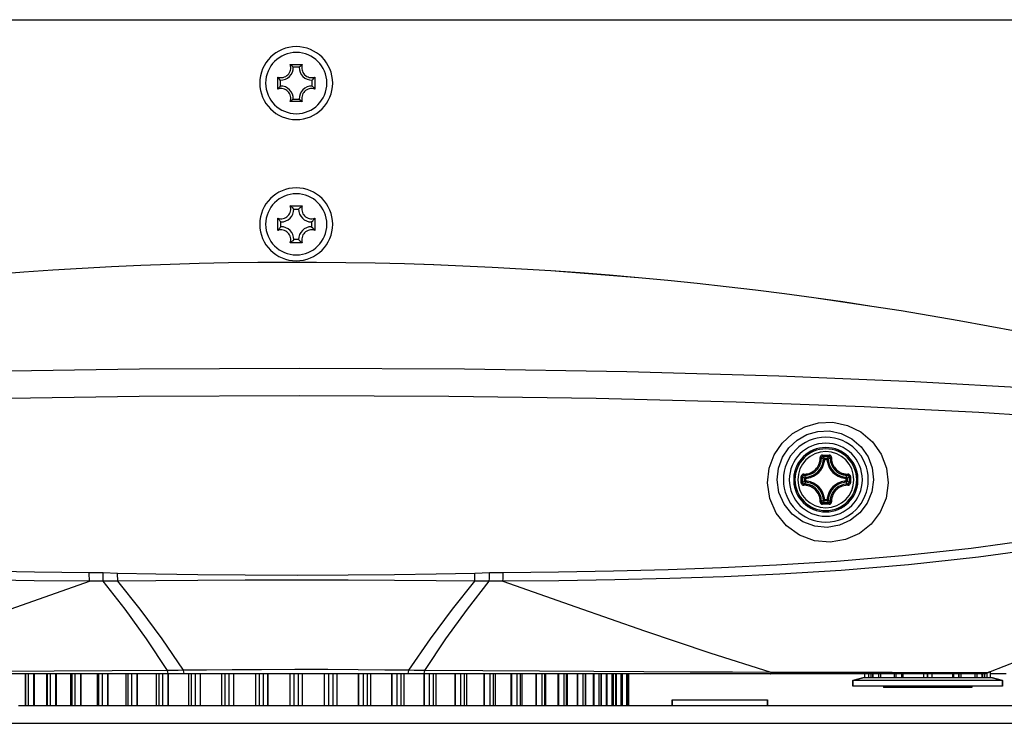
# Model space of a CAD drawing. Extents: x 0 to 297, y 0 to 210.
# Tile 8 of 41: x 101 to 126, y 102 to 120. Entities that reach past the tile are written whole.
import ezdxf

# ---------------------------------------------------------------- set-up
doc = ezdxf.new("R2010")
doc.units = 0
doc.header["$LTSCALE"] = 16.335
doc.header["$MEASUREMENT"] = 0
doc.layers.get('0').update_dxf_attribs({"linetype": 'CONTINUOUS'})

msp = doc.modelspace()

# ---------------------------------------------------------------- linework, layer by layer
at = {"color": 7, "linetype": 'Continuous'}
for p, q in [((87.96951, 119.66298), (127.81523, 119.66298)), ((107.73908, 118.51677), (108.04567, 118.51677)), ((107.96969, 118.45352), (107.81505, 118.45352)), ((107.42227, 117.89336), (107.42227, 118.19995)), ((107.48551, 118.12398), (107.48551, 117.96934)), ((108.29924, 117.96934), (108.29924, 118.12398)), ((108.36248, 118.19995), (108.36248, 117.89336)), ((108.04567, 117.57655), (107.73908, 117.57655)), ((107.81505, 117.63979), (107.96969, 117.63979)), ((107.73908, 114.91677), (108.04567, 114.91677)), ((107.83237, 114.83666), (107.95237, 114.83666)), ((107.42227, 114.29336), (107.42227, 114.59995)), ((107.50237, 114.38666), (107.50237, 114.50666)), ((108.28237, 114.50666), (108.28237, 114.38666)), ((108.36248, 114.59995), (108.36248, 114.29336)), ((108.04567, 113.97655), (107.73908, 113.97655)), ((107.95237, 114.05666), (107.83237, 114.05666)), ((104.64336, 102.98666), (95.80353, 102.98666)), ((100.98055, 102.98666), (100.98055, 102.17666)), ((101.52817, 102.98666), (101.52817, 102.17666)), ((102.14439, 102.17666), (102.14439, 102.98666)), ((102.82247, 102.17666), (102.82247, 102.98666)), ((103.55498, 102.17666), (103.55498, 102.98666)), ((104.3339, 102.17666), (104.3339, 102.98666)), ((105.05174, 102.98666), (104.64336, 102.98666)), ((110.73301, 102.98666), (105.05174, 102.98666)), ((110.73301, 102.98666), (105.05174, 102.98666)), ((105.15068, 102.17666), (105.15068, 102.98666)), ((105.99639, 102.17666), (105.99639, 102.98666)), ((106.86175, 102.17666), (106.86175, 102.98666)), ((108.923, 102.98666), (108.923, 102.17666)), ((109.78836, 102.98666), (109.78836, 102.17666)), ((110.63406, 102.98666), (110.63406, 102.17666)), ((111.14139, 102.98666), (110.73301, 102.98666)), ((119.98122, 102.98666), (111.14139, 102.98666)), ((111.45085, 102.98666), (111.45085, 102.17666)), ((112.22976, 102.98666), (112.22976, 102.17666)), ((112.96228, 102.98666), (112.96228, 102.17666)), ((113.64036, 102.98666), (113.64036, 102.17666)), ((114.25658, 102.17666), (114.25658, 102.98666)), ((114.8042, 102.17666), (114.8042, 102.98666)), ((115.2772, 102.17666), (115.2772, 102.98666)), ((115.67041, 102.17666), (115.67041, 102.98666)), ((115.97952, 102.17666), (115.97952, 102.98666)), ((116.20115, 102.17666), (116.20115, 102.98666)), ((116.33285, 102.17666), (116.33285, 102.98666)), ((116.3732, 102.17666), (116.3732, 102.98666)), ((120.01087, 102.98666), (119.98122, 102.98666)), ((124.99237, 102.98666), (120.01087, 102.98666)), ((122.38238, 102.88166), (122.38238, 102.98666)), ((122.58193, 102.98666), (122.58193, 102.88166)), ((123.13073, 102.98666), (123.13073, 102.88166)), ((124.84401, 102.88166), (124.84401, 102.98666)), ((125.35473, 102.98666), (124.99237, 102.98666)), ((125.39282, 102.88166), (125.39282, 102.98816)), ((125.59237, 103.03166), (125.55081, 103.03166)), ((125.59237, 102.98666), (125.59237, 103.04933)), ((125.59237, 102.88166), (125.59237, 102.98666)), ((125.99169, 102.98666), (125.59237, 102.98666)), ((122.08237, 102.82166), (122.33737, 102.88166)), ((122.33737, 102.88166), (122.08237, 102.82166)), ((122.08237, 102.67166), (122.08237, 102.82166)), ((122.08237, 102.82166), (122.08237, 102.67166)), ((122.38238, 102.88166), (122.33737, 102.88166)), ((122.48073, 102.88166), (122.38238, 102.88166)), ((122.53847, 102.88166), (122.48073, 102.88166)), ((122.58193, 102.88166), (122.53847, 102.88166)), ((122.59547, 102.88166), (122.58193, 102.88166)), ((122.59931, 102.88166), (122.59547, 102.88166)), ((122.73537, 102.88166), (122.59931, 102.88166)), ((122.7864, 102.88166), (122.73537, 102.88166)), ((122.79321, 102.88166), (122.7864, 102.88166)), ((122.81183, 102.88166), (122.79321, 102.88166)), ((122.86237, 102.88166), (122.81183, 102.88166)), ((123.13074, 102.88166), (122.86237, 102.88166)), ((122.86237, 102.67166), (122.86237, 102.64166)), ((122.86237, 102.67166), (122.86237, 102.64166)), ((123.18152, 102.88166), (123.13074, 102.88166)), ((123.18823, 102.88166), (123.18152, 102.88166)), ((123.20279, 102.88166), (123.18823, 102.88166)), ((123.32547, 102.88166), (123.20279, 102.88166)), ((123.35613, 102.88166), (123.32547, 102.88166)), ((123.87975, 102.88166), (123.35613, 102.88166)), ((123.88181, 102.88166), (123.87975, 102.88166)), ((123.9835, 102.88166), (123.88181, 102.88166)), ((123.99125, 102.88166), (123.9835, 102.88166)), ((124.09294, 102.88166), (123.99125, 102.88166)), ((124.095, 102.88166), (124.09294, 102.88166)), ((124.61862, 102.88166), (124.095, 102.88166)), ((124.64927, 102.88166), (124.61862, 102.88166)), ((124.77196, 102.88166), (124.64927, 102.88166)), ((124.78652, 102.88166), (124.77196, 102.88166)), ((124.79323, 102.88166), (124.78652, 102.88166)), ((124.84401, 102.88166), (124.79323, 102.88166)), ((125.11237, 102.88166), (124.84401, 102.88166)), ((125.16292, 102.88166), (125.11237, 102.88166)), ((125.11237, 102.67166), (125.11237, 102.64166)), ((125.11237, 102.67166), (125.11237, 102.64166)), ((125.18154, 102.88166), (125.16292, 102.88166)), ((125.18834, 102.88166), (125.18154, 102.88166)), ((125.23938, 102.88166), (125.18834, 102.88166)), ((125.37544, 102.88166), (125.23938, 102.88166)), ((125.37928, 102.88166), (125.37544, 102.88166)), ((125.39282, 102.88166), (125.37928, 102.88166)), ((125.43627, 102.88166), (125.39282, 102.88166)), ((125.49402, 102.88166), (125.43627, 102.88166)), ((125.59237, 102.88166), (125.49402, 102.88166)), ((125.63737, 102.88166), (125.59237, 102.88166)), ((125.89237, 102.82166), (125.63737, 102.88166)), ((125.63737, 102.88166), (125.89237, 102.82166)), ((125.89237, 102.67166), (125.89237, 102.82166)), ((125.89237, 102.82166), (125.89237, 102.67166)), ((123.23737, 102.64166), (122.86237, 102.64166)), ((124.73737, 102.64166), (123.23737, 102.64166)), ((125.11237, 102.64166), (124.73737, 102.64166)), ((100.81246, 102.17666), (100.98055, 102.17666)), ((100.98055, 102.17666), (100.99966, 102.17666)), ((100.99966, 102.17666), (101.02237, 102.17666)), ((101.02237, 102.17666), (101.06282, 102.17666)), ((101.06282, 102.17666), (101.14232, 102.17666)), ((101.14232, 102.17666), (101.2022, 102.17666)), ((101.2022, 102.17666), (101.21575, 102.17666)), ((101.21575, 102.17666), (101.32237, 102.17666)), ((101.32237, 102.17666), (101.44237, 102.17666)), ((101.44237, 102.17666), (101.52817, 102.17666)), ((101.52817, 102.17666), (101.55393, 102.17666)), ((101.55393, 102.17666), (101.62584, 102.17666)), ((101.62584, 102.17666), (101.65826, 102.17666)), ((101.65826, 102.17666), (101.76696, 102.17666)), ((101.76696, 102.17666), (101.77948, 102.17666)), ((101.77948, 102.17666), (101.89237, 102.17666)), ((101.89237, 102.17666), (102.14441, 102.17666)), ((102.14441, 102.17666), (102.17766, 102.17666)), ((102.17766, 102.17666), (102.24571, 102.17666)), ((102.24571, 102.17666), (102.25752, 102.17666)), ((102.25752, 102.17666), (102.39883, 102.17666)), ((102.39883, 102.17666), (102.41018, 102.17666)), ((102.41018, 102.17666), (102.49237, 102.17666)), ((102.49237, 102.17666), (102.82252, 102.17666)), ((102.82252, 102.17666), (102.864, 102.17666)), ((102.864, 102.17666), (102.89805, 102.17666)), ((102.89805, 102.17666), (102.95094, 102.17666)), ((102.95094, 102.17666), (102.97229, 102.17666)), ((102.97229, 102.17666), (103.08395, 102.17666)), ((103.08395, 102.17666), (103.10094, 102.17666)), ((103.10094, 102.17666), (103.55502, 102.17666)), ((103.55502, 102.17666), (103.60542, 102.17666)), ((103.60542, 102.17666), (103.69849, 102.17666)), ((103.69849, 102.17666), (103.83556, 102.17666)), ((103.83556, 102.17666), (103.8442, 102.17666)), ((103.8442, 102.17666), (104.3339, 102.17666)), ((104.3339, 102.17666), (104.36846, 102.17666)), ((104.36846, 102.17666), (104.39382, 102.17666)), ((104.39382, 102.17666), (104.492, 102.17666)), ((104.492, 102.17666), (104.63182, 102.17666)), ((104.63182, 102.17666), (104.91745, 102.17666)), ((104.91745, 102.17666), (105.03745, 102.17666)), ((105.03745, 102.17666), (105.1507, 102.17666)), ((105.1507, 102.17666), (105.17041, 102.17666)), ((105.17041, 102.17666), (105.22055, 102.17666)), ((105.22055, 102.17666), (105.32276, 102.17666)), ((105.32276, 102.17666), (105.45516, 102.17666)), ((105.45516, 102.17666), (105.99645, 102.17666)), ((105.99645, 102.17666), (106.00522, 102.17666)), ((106.00522, 102.17666), (106.07655, 102.17666)), ((106.07655, 102.17666), (106.18167, 102.17666)), ((106.18167, 102.17666), (106.27897, 102.17666)), ((106.27897, 102.17666), (106.3052, 102.17666)), ((106.3052, 102.17666), (106.41745, 102.17666)), ((106.41745, 102.17666), (106.86384, 102.17666)), ((106.86384, 102.17666), (106.95245, 102.17666)), ((106.95245, 102.17666), (107.05932, 102.17666)), ((107.05932, 102.17666), (107.17262, 102.17666)), ((107.17262, 102.17666), (107.73734, 102.17666)), ((107.73734, 102.17666), (107.83864, 102.17666)), ((107.83864, 102.17666), (107.94611, 102.17666)), ((107.94611, 102.17666), (108.04741, 102.17666)), ((108.04741, 102.17666), (108.61212, 102.17666)), ((108.61212, 102.17666), (108.72542, 102.17666)), ((108.72542, 102.17666), (108.8323, 102.17666)), ((108.8323, 102.17666), (108.92091, 102.17666)), ((108.92091, 102.17666), (109.47955, 102.17666)), ((109.47955, 102.17666), (109.50472, 102.17666)), ((109.50472, 102.17666), (109.60308, 102.17666)), ((109.60308, 102.17666), (109.7082, 102.17666)), ((109.7082, 102.17666), (109.77953, 102.17666)), ((109.77953, 102.17666), (109.7883, 102.17666)), ((109.7883, 102.17666), (110.32959, 102.17666)), ((110.32959, 102.17666), (110.46199, 102.17666)), ((110.46199, 102.17666), (110.5642, 102.17666)), ((110.5642, 102.17666), (110.61434, 102.17666)), ((110.61434, 102.17666), (110.63405, 102.17666)), ((110.63405, 102.17666), (111.15293, 102.17666)), ((111.15293, 102.17666), (111.29275, 102.17666)), ((111.29275, 102.17666), (111.39093, 102.17666)), ((111.39093, 102.17666), (111.41629, 102.17666)), ((111.41629, 102.17666), (111.45085, 102.17666)), ((111.45085, 102.17666), (111.94054, 102.17666)), ((111.94054, 102.17666), (111.94919, 102.17666)), ((111.94919, 102.17666), (112.08625, 102.17666)), ((112.08625, 102.17666), (112.17932, 102.17666)), ((112.17932, 102.17666), (112.22973, 102.17666)), ((112.22973, 102.17666), (112.6838, 102.17666)), ((112.6838, 102.17666), (112.69976, 102.17666)), ((112.69976, 102.17666), (112.81246, 102.17666)), ((112.81246, 102.17666), (112.83381, 102.17666)), ((112.83381, 102.17666), (112.8867, 102.17666)), ((112.8867, 102.17666), (112.92075, 102.17666)), ((112.92075, 102.17666), (112.9673, 102.17666)), ((112.9673, 102.17666), (113.0873, 102.17666)), ((113.0873, 102.17666), (113.29237, 102.17666)), ((113.29237, 102.17666), (113.37457, 102.17666)), ((113.37457, 102.17666), (113.38591, 102.17666)), ((113.38591, 102.17666), (113.52723, 102.17666)), ((113.52723, 102.17666), (113.53904, 102.17666)), ((113.53904, 102.17666), (113.60709, 102.17666)), ((113.60709, 102.17666), (113.64034, 102.17666)), ((113.64034, 102.17666), (113.89237, 102.17666)), ((113.89237, 102.17666), (114.00527, 102.17666)), ((114.00527, 102.17666), (114.01779, 102.17666)), ((114.01779, 102.17666), (114.10238, 102.17666)), ((114.10238, 102.17666), (114.12648, 102.17666)), ((114.12648, 102.17666), (114.1589, 102.17666)), ((114.1589, 102.17666), (114.23081, 102.17666)), ((114.23081, 102.17666), (114.25657, 102.17666)), ((114.25657, 102.17666), (114.3473, 102.17666)), ((114.3473, 102.17666), (114.4673, 102.17666)), ((114.4673, 102.17666), (114.569, 102.17666)), ((114.569, 102.17666), (114.58255, 102.17666)), ((114.58255, 102.17666), (114.64243, 102.17666)), ((114.64243, 102.17666), (114.72193, 102.17666)), ((114.72193, 102.17666), (114.76237, 102.17666)), ((114.76237, 102.17666), (114.78509, 102.17666)), ((114.78509, 102.17666), (114.80415, 102.17666)), ((114.80415, 102.17666), (114.97229, 102.17666)), ((114.97229, 102.17666), (115.05957, 102.17666)), ((115.05957, 102.17666), (115.08131, 102.17666)), ((115.08131, 102.17666), (115.09237, 102.17666)), ((115.09237, 102.17666), (115.21012, 102.17666)), ((115.21012, 102.17666), (115.26385, 102.17666)), ((115.26385, 102.17666), (115.27716, 102.17666)), ((115.27716, 102.17666), (115.43842, 102.17666)), ((115.43842, 102.17666), (115.47163, 102.17666)), ((115.47163, 102.17666), (115.48679, 102.17666)), ((115.48679, 102.17666), (115.61814, 102.17666)), ((115.61814, 102.17666), (115.66185, 102.17666)), ((115.66185, 102.17666), (115.67041, 102.17666)), ((115.67041, 102.17666), (115.70966, 102.17666)), ((115.70966, 102.17666), (115.80449, 102.17666)), ((115.80449, 102.17666), (115.81636, 102.17666)), ((115.81636, 102.17666), (115.89212, 102.17666)), ((115.89212, 102.17666), (115.94152, 102.17666)), ((115.94152, 102.17666), (115.97473, 102.17666)), ((115.97473, 102.17666), (115.98401, 102.17666)), ((115.98401, 102.17666), (115.99237, 102.17666)), ((115.99237, 102.17666), (116.0477, 102.17666)), ((116.0477, 102.17666), (116.05912, 102.17666)), ((116.05912, 102.17666), (116.08237, 102.17666)), ((116.08237, 102.17666), (116.17671, 102.17666)), ((116.17671, 102.17666), (116.19905, 102.17666)), ((116.19905, 102.17666), (116.2124, 102.17666)), ((116.2124, 102.17666), (116.25816, 102.17666)), ((116.25816, 102.17666), (116.27452, 102.17666)), ((116.27452, 102.17666), (116.32113, 102.17666)), ((116.32113, 102.17666), (116.33236, 102.17666)), ((116.33236, 102.17666), (116.3732, 102.17666)), ((116.3732, 102.17666), (117.22237, 102.17666)), ((117.22237, 102.17666), (117.49237, 102.17666)), ((117.47737, 102.32666), (117.47737, 102.17666)), ((117.47737, 102.32666), (118.06237, 102.32666)), ((117.47737, 102.17666), (117.47737, 102.32666)), ((117.49237, 102.17666), (119.54586, 102.17666)), ((118.06237, 102.32666), (119.32237, 102.32666)), ((119.32237, 102.32666), (119.90737, 102.32666)), ((119.54586, 102.17666), (119.89237, 102.17666)), ((119.89237, 102.17666), (120.62577, 102.17666)), ((119.90737, 102.32666), (119.90737, 102.17666)), ((119.90737, 102.17666), (119.90737, 102.32666)), ((120.62577, 102.17666), (121.70568, 102.17666)), ((121.70568, 102.17666), (124.15246, 102.17666)), ((124.15246, 102.17666), (125.23237, 102.17666)), ((125.23237, 102.17666), (126.20347, 102.17666))]:
    msp.add_line(p, q, dxfattribs=at)
at = {"color": 9, "linetype": 'Continuous'}
for p, q in [((121.35867, 108.47948), (121.42608, 108.47948)), ((121.35868, 108.44965), (121.42607, 108.44965)), ((120.84955, 107.90295), (120.84955, 107.97037)), ((120.87939, 107.90297), (120.87939, 107.97035)), ((121.90536, 107.97035), (121.90536, 107.90297)), ((121.9352, 107.97037), (121.9352, 107.90295)), ((121.42608, 107.39383), (121.35867, 107.39383)), ((121.42606, 107.42367), (121.35868, 107.42367)), ((102.96828, 105.55848), (102.61545, 105.56414)), ((103.33988, 105.54959), (102.96828, 105.55848)), ((112.81647, 105.55848), (112.44486, 105.54959)), ((113.1693, 105.56414), (112.81647, 105.55848)), ((100.99966, 102.17666), (100.99966, 102.98666)), ((101.06282, 102.17666), (101.06282, 102.98666)), ((101.2022, 102.17666), (101.2022, 102.98666)), ((101.21575, 102.17666), (101.21575, 102.98666)), ((101.55393, 102.17666), (101.55393, 102.98666)), ((101.62584, 102.17666), (101.62584, 102.98666)), ((101.76696, 102.17666), (101.76696, 102.98666)), ((101.77948, 102.17666), (101.77948, 102.98666)), ((102.17766, 102.17666), (102.17766, 102.98666)), ((102.25752, 102.17666), (102.25752, 102.98666)), ((102.39883, 102.17666), (102.39883, 102.98666)), ((102.41018, 102.17666), (102.41018, 102.98666)), ((102.864, 102.17666), (102.864, 102.98666)), ((102.95094, 102.17666), (102.95094, 102.98666)), ((103.09089, 102.17666), (103.09089, 102.98666)), ((103.10094, 102.17666), (103.10094, 102.98666)), ((103.60542, 102.17666), (103.60542, 102.98666)), ((103.69849, 102.17666), (103.69849, 102.98666)), ((103.83556, 102.17666), (103.83556, 102.98666)), ((103.8442, 102.17666), (103.8442, 102.98666)), ((104.39382, 102.17666), (104.39382, 102.98666)), ((104.492, 102.17666), (104.492, 102.98666)), ((104.62468, 102.17666), (104.62468, 102.98666)), ((104.63182, 102.17666), (104.63182, 102.98666)), ((105.22055, 102.17666), (105.22055, 102.98666)), ((105.32276, 102.17666), (105.32276, 102.98666)), ((105.44959, 102.17666), (105.44959, 102.98666)), ((105.45516, 102.17666), (105.45516, 102.98666)), ((106.07655, 102.17666), (106.07655, 102.98666)), ((106.18167, 102.17666), (106.18167, 102.98666)), ((106.30127, 102.17666), (106.30127, 102.98666)), ((106.3052, 102.17666), (106.3052, 102.98666)), ((106.95245, 102.17666), (106.95245, 102.98666)), ((107.05932, 102.17666), (107.05932, 102.98666)), ((107.17038, 102.17666), (107.17038, 102.98666)), ((107.17262, 102.17666), (107.17262, 102.98666)), ((107.73681, 102.17666), (107.73681, 102.98666)), ((107.73734, 102.17666), (107.73734, 102.98666)), ((107.83864, 102.17666), (107.83864, 102.98666)), ((107.94611, 102.17666), (107.94611, 102.98666)), ((108.04741, 102.17666), (108.04741, 102.98666)), ((108.04794, 102.17666), (108.04794, 102.98666)), ((108.61212, 102.17666), (108.61212, 102.98666)), ((108.61436, 102.17666), (108.61436, 102.98666)), ((108.72542, 102.17666), (108.72542, 102.98666)), ((108.8323, 102.17666), (108.8323, 102.98666)), ((109.47955, 102.17666), (109.47955, 102.98666)), ((109.48348, 102.17666), (109.48348, 102.98666)), ((109.60308, 102.17666), (109.60308, 102.98666)), ((109.7082, 102.17666), (109.7082, 102.98666)), ((110.32959, 102.17666), (110.32959, 102.98666)), ((110.33516, 102.17666), (110.33516, 102.98666)), ((110.46199, 102.17666), (110.46199, 102.98666)), ((110.5642, 102.17666), (110.5642, 102.98666)), ((111.15293, 102.17666), (111.15293, 102.98666)), ((111.16007, 102.17666), (111.16007, 102.98666)), ((111.29275, 102.17666), (111.29275, 102.98666)), ((111.39093, 102.17666), (111.39093, 102.98666)), ((111.94054, 102.17666), (111.94054, 102.98666)), ((111.94919, 102.17666), (111.94919, 102.98666)), ((112.08625, 102.17666), (112.08625, 102.98666)), ((112.17932, 102.17666), (112.17932, 102.98666)), ((112.6838, 102.17666), (112.6838, 102.98666)), ((112.69385, 102.17666), (112.69385, 102.98666)), ((112.83381, 102.17666), (112.83381, 102.98666)), ((112.92075, 102.17666), (112.92075, 102.98666)), ((113.37457, 102.17666), (113.37457, 102.98666)), ((113.38591, 102.17666), (113.38591, 102.98666)), ((113.52723, 102.17666), (113.52723, 102.98666)), ((113.60709, 102.17666), (113.60709, 102.98666)), ((114.00527, 102.17666), (114.00527, 102.98666)), ((114.01779, 102.17666), (114.01779, 102.98666)), ((114.1589, 102.17666), (114.1589, 102.98666)), ((114.23081, 102.17666), (114.23081, 102.98666)), ((114.569, 102.17666), (114.569, 102.98666)), ((114.58255, 102.17666), (114.58255, 102.98666)), ((114.72193, 102.17666), (114.72193, 102.98666)), ((114.78509, 102.17666), (114.78509, 102.98666)), ((115.05957, 102.17666), (115.05957, 102.98666)), ((115.07401, 102.17666), (115.07401, 102.98666)), ((115.21012, 102.17666), (115.21012, 102.98666)), ((115.26385, 102.17666), (115.26385, 102.98666)), ((115.47163, 102.17666), (115.47163, 102.98666)), ((115.48679, 102.17666), (115.48679, 102.98666)), ((115.61814, 102.17666), (115.61814, 102.98666)), ((115.66185, 102.17666), (115.66185, 102.98666)), ((115.80064, 102.17666), (115.80064, 102.98666)), ((115.81636, 102.17666), (115.81636, 102.98666)), ((115.94152, 102.17666), (115.94152, 102.98666)), ((115.97473, 102.17666), (115.97473, 102.98666)), ((116.043, 102.17666), (116.043, 102.98666)), ((116.05912, 102.17666), (116.05912, 102.98666)), ((116.17671, 102.17666), (116.17671, 102.98666)), ((116.19905, 102.17666), (116.19905, 102.98666)), ((116.2124, 102.17666), (116.2124, 102.98666)), ((116.32113, 102.17666), (116.32113, 102.98666)), ((116.33236, 102.17666), (116.33236, 102.98666)), ((120.01087, 103.02281), (119.98141, 103.02297)), ((119.99444, 103.02806), (120.01087, 103.02281)), ((122.48073, 102.98666), (122.48073, 102.88166)), ((122.53847, 102.98666), (122.53847, 102.88166)), ((122.59547, 102.88166), (122.59547, 102.98666)), ((122.59934, 102.88166), (122.59934, 102.98666)), ((122.73537, 102.98666), (122.73537, 102.88166)), ((122.7864, 102.98666), (122.7864, 102.88166)), ((123.18152, 102.88166), (123.18152, 102.98666)), ((123.18823, 102.88166), (123.18823, 102.98666)), ((123.32547, 102.98666), (123.32547, 102.88166)), ((123.35613, 102.98666), (123.35613, 102.88166)), ((123.87975, 102.98666), (123.87975, 102.88166)), ((123.88181, 102.98666), (123.88181, 102.88166)), ((123.9835, 102.88166), (123.9835, 102.98666)), ((123.99125, 102.88166), (123.99125, 102.98666)), ((124.09294, 102.98666), (124.09294, 102.88166)), ((124.095, 102.98666), (124.095, 102.88166)), ((124.61862, 102.98666), (124.61862, 102.88166)), ((124.64927, 102.98666), (124.64927, 102.88166)), ((124.78652, 102.88166), (124.78652, 102.98666)), ((124.79323, 102.88166), (124.79323, 102.98666)), ((125.17842, 103.01635), (124.99242, 103.0166)), ((125.35477, 103.0161), (125.17842, 103.01635)), ((125.18834, 102.98666), (125.18834, 102.88166)), ((125.23938, 102.98666), (125.23938, 102.88166)), ((125.50308, 103.0159), (125.35477, 103.0161)), ((125.3754, 102.88166), (125.3754, 102.98747)), ((125.37928, 102.88166), (125.37928, 102.98763)), ((125.43627, 102.9952), (125.43627, 102.88166)), ((125.49402, 103.00868), (125.49402, 102.88166)), ((125.50455, 103.01199), (125.50307, 103.0159))]:
    msp.add_line(p, q, dxfattribs=at)
at = {"color": 7, "linetype": 'Continuous'}
for points in [[(107.81505, 118.45352), (107.79035, 118.47601), (107.7651, 118.49708), (107.73908, 118.51677)], [(107.96969, 118.45352), (107.9944, 118.47601), (108.01965, 118.49708), (108.04567, 118.51677)], [(107.48551, 118.12398), (107.46302, 118.14868), (107.44196, 118.17393), (107.42227, 118.19995)], [(107.48551, 117.96934), (107.46302, 117.94463), (107.44196, 117.91938), (107.42227, 117.89336)], [(108.29924, 118.12398), (108.32172, 118.14868), (108.34279, 118.17393), (108.36248, 118.19995)], [(108.29924, 117.96934), (108.32172, 117.94463), (108.34279, 117.91938), (108.36248, 117.89336)], [(107.81505, 117.63979), (107.79035, 117.61731), (107.7651, 117.59624), (107.73908, 117.57655)], [(107.96969, 117.63979), (107.9944, 117.61731), (108.01965, 117.59624), (108.04567, 117.57655)], [(107.78969, 114.87623), (107.77115, 114.89221), (107.73908, 114.91677)], [(107.83237, 114.83666), (107.80212, 114.86553), (107.78969, 114.87623)], [(107.95237, 114.83666), (107.98263, 114.86553), (107.99506, 114.87623)], [(107.99506, 114.87623), (108.0136, 114.89221), (108.04567, 114.91677)], [(107.4628, 114.54934), (107.44683, 114.56789), (107.42227, 114.59995)], [(107.50237, 114.50666), (107.4735, 114.53691), (107.4628, 114.54934)], [(108.28237, 114.50666), (108.31124, 114.53691), (108.32195, 114.54934)], [(108.32195, 114.54934), (108.33792, 114.56789), (108.36248, 114.59995)], [(107.4628, 114.34397), (107.44683, 114.32543), (107.42227, 114.29336)], [(107.50237, 114.38666), (107.4735, 114.3564), (107.4628, 114.34397)], [(108.28237, 114.38666), (108.31124, 114.3564), (108.32195, 114.34397)], [(108.32195, 114.34397), (108.33792, 114.32543), (108.36248, 114.29336)], [(107.78969, 114.01708), (107.77115, 114.00111), (107.73908, 113.97655)], [(107.83237, 114.05666), (107.80212, 114.02779), (107.78969, 114.01708)], [(107.95237, 114.05666), (107.98263, 114.02779), (107.99506, 114.01708)], [(107.99506, 114.01708), (108.0136, 114.00111), (108.04567, 113.97655)], [(125.35467, 102.98666), (125.39327, 102.98818), (125.46713, 103.00024), (125.50455, 103.01199)], [(125.89237, 102.82166), (125.88471, 102.82166), (125.86176, 102.82166), (125.82372, 102.82166), (125.7709, 102.82166), (125.70372, 102.82166), (125.62272, 102.82166), (125.52855, 102.82166), (125.42198, 102.82166), (125.30385, 102.82166), (125.17512, 102.82166), (125.03683, 102.82166), (124.89009, 102.82166), (124.73609, 102.82166), (124.57605, 102.82166), (124.41128, 102.82166), (124.24309, 102.82166), (124.07284, 102.82166), (123.90191, 102.82166), (123.73166, 102.82166), (123.56347, 102.82166), (123.3987, 102.82166), (123.23866, 102.82166), (123.08465, 102.82166), (122.93792, 102.82166), (122.79963, 102.82166), (122.6709, 102.82166), (122.55277, 102.82166), (122.4462, 102.82166), (122.35203, 102.82166), (122.27103, 102.82166), (122.20385, 102.82166), (122.15102, 102.82166), (122.11299, 102.82166), (122.09004, 102.82166), (122.08237, 102.82166)], [(125.89237, 102.67166), (125.88471, 102.67166), (125.86176, 102.67166), (125.82372, 102.67166), (125.7709, 102.67166), (125.70372, 102.67166), (125.62272, 102.67166), (125.52855, 102.67166), (125.42198, 102.67166), (125.30385, 102.67166), (125.17512, 102.67166), (125.03683, 102.67166), (124.89009, 102.67166), (124.73609, 102.67166), (124.57605, 102.67166), (124.41128, 102.67166), (124.24309, 102.67166), (124.07284, 102.67166), (123.90191, 102.67166), (123.73166, 102.67166), (123.56347, 102.67166), (123.3987, 102.67166), (123.23866, 102.67166), (123.08465, 102.67166), (122.93792, 102.67166), (122.79963, 102.67166), (122.6709, 102.67166), (122.55277, 102.67166), (122.4462, 102.67166), (122.35203, 102.67166), (122.27103, 102.67166), (122.20385, 102.67166), (122.15102, 102.67166), (122.11299, 102.67166), (122.09004, 102.67166), (122.08237, 102.67166)], [(83.89237, 101.72666), (84.10685, 101.72663), (84.75748, 101.72666), (85.84297, 101.72666), (87.3451, 101.72666), (89.23104, 101.72666), (91.46482, 101.72666), (94.00834, 101.72666), (96.81453, 101.72666), (99.82811, 101.72666), (102.49237, 101.72666)], [(102.49237, 101.72666), (102.99203, 101.72666), (106.24798, 101.72666), (109.53526, 101.72666), (112.79125, 101.72666), (113.29237, 101.72666)], [(113.29237, 101.72666), (115.95522, 101.72666), (118.96888, 101.72666), (121.77519, 101.72666), (124.31886, 101.72666), (126.5528, 101.72666), (128.43888, 101.72666), (129.94121, 101.72665), (131.02696, 101.72666), (131.67782, 101.72662), (131.89237, 101.72666)]]:
    msp.add_lwpolyline(points, dxfattribs=at)
at = {"color": 9, "linetype": 'Continuous'}
for points in [[(107.9757, 110.77353), (103.90037, 110.75441), (100.03404, 110.69721), (96.51052, 110.60723), (93.35424, 110.48994), (90.5301, 110.34941), (88.00336, 110.18938), (85.74478, 110.01369), (83.732, 109.8266), (81.91229, 109.6287), (80.36305, 109.43386)], [(135.42169, 109.43378), (133.80253, 109.63686), (131.74207, 109.85754), (129.38849, 110.06785), (126.71086, 110.26153), (123.66216, 110.43318), (120.19416, 110.57694), (116.32066, 110.68527), (112.18482, 110.75138), (107.9757, 110.77353)], [(107.97602, 110.07627), (103.88705, 110.05666), (100.00751, 109.99844), (96.47165, 109.90703), (93.30425, 109.78815), (90.47042, 109.64608), (87.93494, 109.48464), (85.66864, 109.30776), (83.648, 109.11962), (81.82178, 108.92098), (80.05814, 108.69946)], [(135.72661, 108.69946), (134.08349, 108.90681), (132.25733, 109.10739), (130.20137, 109.30043), (127.89028, 109.48177), (125.29332, 109.64727), (122.37217, 109.79287), (119.10666, 109.91349), (115.53584, 110.00328), (111.7792, 110.05782), (107.97602, 110.07627)], [(119.90794, 107.85901), (119.94947, 108.22784), (120.07655, 108.57125), (120.27822, 108.87059), (120.54231, 109.113), (120.85588, 109.28785), (121.20507, 109.38597), (121.57386, 109.39937), (121.94243, 109.32248), (122.28708, 109.1549), (122.58222, 108.90455), (122.80515, 108.58861), (122.94083, 108.23071), (122.98327, 107.85901)], [(120.14954, 107.93666), (120.18242, 108.23447), (120.28407, 108.51132), (120.44574, 108.75271), (120.65764, 108.94815), (120.9093, 109.08899), (121.1895, 109.16777), (121.48522, 109.17809), (121.78047, 109.11555), (122.05615, 108.98002), (122.2918, 108.77807), (122.46938, 108.52373), (122.57707, 108.23608), (122.61033, 107.93666)], [(102.61545, 105.56414), (101.21863, 105.57938), (99.83707, 105.60301), (98.48252, 105.63707), (97.08892, 105.68626), (95.56521, 105.76014), (93.91556, 105.86849), (92.22592, 106.01552), (90.57406, 106.20006), (88.94974, 106.42624), (87.26964, 106.71255), (85.48679, 107.08136), (83.65618, 107.53768), (81.85018, 108.07372), (80.05814, 108.69946)], [(135.72661, 108.69946), (133.87812, 108.05558), (131.99388, 107.50123), (130.17202, 107.05296), (128.4721, 106.70451), (126.8166, 106.42341), (125.10109, 106.18646), (123.34498, 105.9947), (121.66104, 105.85301), (120.13113, 105.75521), (118.73424, 105.68785), (117.37196, 105.63916), (115.98108, 105.60371), (114.57666, 105.57952), (113.1693, 105.56414)], [(102.62267, 105.34916), (101.20841, 105.36143), (99.80923, 105.38185), (98.43661, 105.4127), (97.0202, 105.45894), (95.4659, 105.53052), (93.78486, 105.6376), (92.07111, 105.7844), (90.40125, 105.96987), (88.75172, 106.19993), (87.02924, 106.49602), (85.20175, 106.87998), (83.34491, 107.3523), (81.51483, 107.90825), (79.68374, 108.56469)], [(136.101, 108.56469), (134.23121, 107.89549), (132.31318, 107.31726), (130.44236, 106.84769), (128.70096, 106.4857), (127.02218, 106.19825), (125.28759, 105.95799), (123.5034, 105.76414), (121.78399, 105.62193), (120.22083, 105.52528), (118.79917, 105.46029), (117.41817, 105.41462), (116.00952, 105.38247), (114.58708, 105.36156), (113.16208, 105.34916)], [(120.82825, 108.08012), (120.85712, 108.08025), (120.88938, 108.08283), (120.92527, 108.08876), (120.96361, 108.09884), (121.00204, 108.11312), (121.03837, 108.13092), (121.07158, 108.15141), (121.10194, 108.17436), (121.12991, 108.19992), (121.15539, 108.22796), (121.17824, 108.25836), (121.19862, 108.29158), (121.21632, 108.32794), (121.23053, 108.36651), (121.24053, 108.40501), (121.2463, 108.4405), (121.2488, 108.47228), (121.24892, 108.50078)], [(120.83174, 108.04906), (120.86251, 108.04917), (120.89689, 108.05188), (120.93513, 108.05816), (120.976, 108.06886), (121.01698, 108.08406), (121.05574, 108.10301), (121.09116, 108.12486), (121.12353, 108.14932), (121.15337, 108.17658), (121.18053, 108.20649), (121.20488, 108.23891), (121.22658, 108.27432), (121.24542, 108.31308), (121.26053, 108.35419), (121.27115, 108.39522), (121.27726, 108.43305), (121.27988, 108.46692), (121.27998, 108.49729)], [(121.31003, 108.56295), (121.29805, 108.56174), (121.28569, 108.55788), (121.27429, 108.55145), (121.26495, 108.54324), (121.25805, 108.53425), (121.25337, 108.52516), (121.25053, 108.5164), (121.24916, 108.50823), (121.24892, 108.50078)], [(121.24892, 108.50078), (121.25784, 108.50089), (121.26607, 108.50054), (121.27288, 108.49977), (121.27766, 108.49866), (121.27998, 108.49729)], [(121.31075, 108.52763), (121.30114, 108.52618), (121.29244, 108.52185), (121.28557, 108.51506), (121.28128, 108.50657), (121.27998, 108.49729)], [(121.32887, 108.45123), (121.31262, 108.4671), (121.29633, 108.48244), (121.27998, 108.49729)], [(121.31003, 108.56295), (121.39236, 108.56305), (121.47472, 108.56295)], [(121.31003, 108.56294), (121.31005, 108.55309), (121.31015, 108.54371), (121.31031, 108.53582), (121.31052, 108.53025), (121.31075, 108.52763)], [(121.31075, 108.52763), (121.39237, 108.52773), (121.474, 108.52763)], [(121.35867, 108.47948), (121.34277, 108.49599), (121.32681, 108.51202), (121.31075, 108.52763)], [(121.35867, 108.47948), (121.3498, 108.47804), (121.34174, 108.47405), (121.3352, 108.46785), (121.33078, 108.46001), (121.32887, 108.45124)], [(121.35867, 108.44965), (121.34999, 108.45011), (121.34206, 108.45053), (121.33555, 108.45088), (121.33102, 108.45112), (121.32887, 108.45124)], [(121.35867, 108.44965), (121.35867, 108.45834), (121.35867, 108.46628), (121.35867, 108.47279), (121.35867, 108.47733), (121.35867, 108.47948)], [(121.42608, 108.47948), (121.44198, 108.49599), (121.45794, 108.51202), (121.474, 108.52763)], [(121.42608, 108.44965), (121.42608, 108.45834), (121.42608, 108.46628), (121.42608, 108.47279), (121.42608, 108.47733), (121.42608, 108.47948)], [(121.45588, 108.45124), (121.45397, 108.46001), (121.44955, 108.46785), (121.44301, 108.47405), (121.43495, 108.47804), (121.42608, 108.47948)], [(121.42608, 108.44965), (121.43476, 108.45011), (121.44269, 108.45053), (121.4492, 108.45088), (121.45372, 108.45112), (121.45588, 108.45124)], [(121.45588, 108.45123), (121.47213, 108.4671), (121.48841, 108.48244), (121.50477, 108.49729)], [(121.47472, 108.56294), (121.47469, 108.55309), (121.4746, 108.54371), (121.47444, 108.53582), (121.47423, 108.53025), (121.474, 108.52763)], [(121.50477, 108.49729), (121.50346, 108.50656), (121.49918, 108.51505), (121.49232, 108.52184), (121.48361, 108.52618), (121.474, 108.52763)], [(121.53583, 108.50078), (121.53558, 108.50829), (121.53419, 108.5165), (121.53132, 108.52531), (121.52658, 108.53443), (121.51961, 108.54344), (121.51022, 108.55162), (121.49883, 108.55798), (121.48655, 108.56177), (121.47472, 108.56295)], [(121.53583, 108.50078), (121.52691, 108.50089), (121.51868, 108.50054), (121.51187, 108.49977), (121.50709, 108.49866), (121.50477, 108.49729)], [(121.50477, 108.49729), (121.50491, 108.46581), (121.50778, 108.43061), (121.51444, 108.39128), (121.52592, 108.34885), (121.54201, 108.30693), (121.56181, 108.26782), (121.58456, 108.23215), (121.60979, 108.19988), (121.63672, 108.17132), (121.66479, 108.14638), (121.69325, 108.12509), (121.7195, 108.10843), (121.74341, 108.09541), (121.76568, 108.08496), (121.78721, 108.07626), (121.80905, 108.06877), (121.83235, 108.06217), (121.85831, 108.05643), (121.88815, 108.05184), (121.92164, 108.04919), (121.953, 108.04906)], [(121.53583, 108.50078), (121.53599, 108.47125), (121.53872, 108.43822), (121.54501, 108.40131), (121.55581, 108.36151), (121.57093, 108.3222), (121.58952, 108.28552), (121.61088, 108.25207), (121.63456, 108.2218), (121.65982, 108.19501), (121.68614, 108.17162), (121.71283, 108.15164), (121.73745, 108.136), (121.75988, 108.12378), (121.78076, 108.11396), (121.80095, 108.10579), (121.82144, 108.09875), (121.8433, 108.09253), (121.86765, 108.08712), (121.89564, 108.0828), (121.92706, 108.08027), (121.9565, 108.08011)], [(122.61033, 107.93666), (122.56599, 107.62351), (122.44655, 107.33746), (122.26208, 107.09299), (122.02276, 106.9015), (121.74029, 106.77411), (121.42956, 106.72113), (121.1098, 106.75017), (120.80396, 106.86335), (120.53625, 107.05512), (120.32844, 107.31188), (120.19658, 107.61388), (120.14954, 107.93666)], [(120.76598, 107.93666), (120.76601, 107.97796), (120.76609, 108.01899)], [(120.76609, 107.85432), (120.76601, 107.89536), (120.76598, 107.93666)], [(120.82825, 108.08012), (120.82075, 108.07986), (120.81253, 108.07847), (120.80372, 108.0756), (120.7946, 108.07086), (120.78559, 108.06389), (120.77741, 108.0545), (120.77105, 108.04311), (120.76726, 108.03083), (120.76609, 108.01899)], [(120.76609, 108.019), (120.77594, 108.01897), (120.78532, 108.01887), (120.79322, 108.01872), (120.79878, 108.01851), (120.8014, 108.01828)], [(120.8013, 107.93666), (120.80133, 107.97743), (120.8014, 108.01828)], [(120.8014, 107.85503), (120.80133, 107.89589), (120.8013, 107.93666)], [(120.83175, 108.04906), (120.82247, 108.04775), (120.81398, 108.04346), (120.80719, 108.0366), (120.80285, 108.02789), (120.8014, 108.01828)], [(120.84955, 107.97037), (120.83304, 107.98626), (120.81701, 108.00222), (120.8014, 108.01828)], [(120.82825, 108.08011), (120.82814, 108.07119), (120.82849, 108.06296), (120.82926, 108.05615), (120.83038, 108.05137), (120.83175, 108.04906)], [(120.8778, 108.00016), (120.86193, 108.01641), (120.8466, 108.0327), (120.83174, 108.04906)], [(120.8778, 108.00016), (120.86902, 107.99825), (120.86118, 107.99383), (120.85499, 107.98729), (120.85099, 107.97923), (120.84955, 107.97037)], [(120.87939, 107.97037), (120.8707, 107.97037), (120.86275, 107.97037), (120.85624, 107.97037), (120.8517, 107.97037), (120.84955, 107.97037)], [(120.87939, 107.97037), (120.87892, 107.97904), (120.8785, 107.98698), (120.87815, 107.99348), (120.87791, 107.99801), (120.8778, 108.00016)], [(121.90536, 107.97037), (121.90582, 107.97896), (121.90624, 107.9869), (121.90659, 107.99342), (121.90683, 107.99797), (121.90695, 108.00016)], [(121.90536, 107.97037), (121.91403, 107.97037), (121.92196, 107.97037), (121.92848, 107.97037), (121.93302, 107.97037), (121.9352, 107.97037)], [(121.90695, 108.00016), (121.92282, 108.01641), (121.93815, 108.0327), (121.953, 108.04906)], [(121.9352, 107.97037), (121.93379, 107.97913), (121.92982, 107.9872), (121.92361, 107.9938), (121.91576, 107.99824), (121.90695, 108.00016)], [(121.9352, 107.97037), (121.9517, 107.98626), (121.96774, 108.00222), (121.98335, 108.01828)], [(121.9565, 108.08011), (121.95661, 108.07119), (121.95626, 108.06296), (121.95549, 108.05615), (121.95437, 108.05137), (121.953, 108.04906)], [(121.98335, 108.01828), (121.9819, 108.02789), (121.97756, 108.03659), (121.97078, 108.04346), (121.96228, 108.04775), (121.953, 108.04906)], [(122.01866, 108.01899), (122.01746, 108.03098), (122.0136, 108.04335), (122.00717, 108.05474), (121.99896, 108.06408), (121.98997, 108.07098), (121.98087, 108.07566), (121.97211, 108.0785), (121.96395, 108.07987), (121.9565, 108.08011)], [(122.01866, 108.019), (122.00881, 108.01898), (121.99943, 108.01889), (121.99153, 108.01872), (121.98597, 108.01851), (121.98335, 108.01828)], [(121.98335, 108.01828), (121.98342, 107.97743), (121.98345, 107.93666)], [(121.98345, 107.93666), (121.98342, 107.89589), (121.98335, 107.85503)], [(122.01866, 108.01899), (122.01874, 107.97796), (122.01876, 107.93666)], [(122.01876, 107.93666), (122.01874, 107.89536), (122.01866, 107.85432)], [(122.98327, 107.85901), (122.92889, 107.46944), (122.77987, 107.11221), (122.54887, 106.80685), (122.24873, 106.56785), (121.89437, 106.4092), (121.50472, 106.34381), (121.10414, 106.38102), (120.72159, 106.52323), (120.3874, 106.76317), (120.12872, 107.08359), (119.96529, 107.45962), (119.90794, 107.85901)], [(120.76609, 107.85431), (120.77594, 107.85434), (120.78532, 107.85443), (120.79322, 107.85459), (120.79878, 107.8548), (120.8014, 107.85503)], [(120.76609, 107.85432), (120.76729, 107.84234), (120.77115, 107.82997), (120.77758, 107.81857), (120.78579, 107.80923), (120.79478, 107.80234), (120.80388, 107.79765), (120.81264, 107.79481), (120.8208, 107.79345), (120.82825, 107.7932)], [(120.84955, 107.90295), (120.83304, 107.88705), (120.81701, 107.87109), (120.8014, 107.85503)], [(120.8014, 107.85503), (120.80285, 107.84543), (120.80718, 107.83672), (120.81397, 107.82986), (120.82247, 107.82557), (120.83175, 107.82426)], [(120.82825, 107.7932), (120.82814, 107.80212), (120.82849, 107.81035), (120.82926, 107.81716), (120.83038, 107.82194), (120.83175, 107.82426)], [(121.24892, 107.37253), (121.24875, 107.40207), (121.24603, 107.4351), (121.23974, 107.472), (121.22894, 107.5118), (121.21382, 107.55112), (121.19522, 107.58779), (121.17387, 107.62125), (121.15019, 107.65151), (121.12493, 107.6783), (121.09861, 107.7017), (121.07191, 107.72168), (121.04729, 107.73732), (121.02487, 107.74954), (121.00399, 107.75935), (120.98379, 107.76752), (120.96331, 107.77457), (120.94145, 107.78078), (120.9171, 107.78619), (120.88911, 107.79052), (120.85768, 107.79304), (120.82825, 107.7932)], [(120.8778, 107.87316), (120.86193, 107.8569), (120.8466, 107.84062), (120.83174, 107.82426)], [(121.27998, 107.37603), (121.27984, 107.4075), (121.27697, 107.4427), (121.27031, 107.48204), (121.25883, 107.52447), (121.24274, 107.56639), (121.22294, 107.6055), (121.20019, 107.64117), (121.17495, 107.67344), (121.14803, 107.702), (121.11996, 107.72694), (121.0915, 107.74823), (121.06525, 107.76489), (121.04134, 107.7779), (121.01907, 107.78836), (120.99754, 107.79705), (120.9757, 107.80455), (120.9524, 107.81115), (120.92644, 107.81689), (120.8966, 107.82147), (120.86311, 107.82412), (120.83174, 107.82426)], [(120.84955, 107.90295), (120.85096, 107.89418), (120.85492, 107.88611), (120.86114, 107.87952), (120.86899, 107.87508), (120.8778, 107.87316)], [(120.87939, 107.90295), (120.87072, 107.90295), (120.86278, 107.90295), (120.85627, 107.90295), (120.85173, 107.90295), (120.84955, 107.90295)], [(120.87939, 107.90295), (120.87893, 107.89435), (120.8785, 107.88641), (120.87816, 107.87989), (120.87791, 107.87534), (120.8778, 107.87316)], [(121.953, 107.82426), (121.89388, 107.82211), (121.84255, 107.8136), (121.79687, 107.80053), (121.75501, 107.78354), (121.71651, 107.76312), (121.68075, 107.73932), (121.6474, 107.712), (121.61684, 107.68143), (121.58954, 107.64805), (121.56576, 107.61226), (121.54534, 107.5737), (121.52839, 107.53184), (121.51541, 107.48639), (121.50692, 107.43518), (121.50477, 107.37603)], [(121.95636, 107.7932), (121.90102, 107.79112), (121.85286, 107.78309), (121.81001, 107.77079), (121.77075, 107.75483), (121.73465, 107.73566), (121.70111, 107.71332), (121.66983, 107.68768), (121.64117, 107.65901), (121.61555, 107.62771), (121.59323, 107.59414), (121.57406, 107.55798), (121.55814, 107.51872), (121.54592, 107.47608), (121.53791, 107.42804), (121.53583, 107.37266)], [(121.90536, 107.90295), (121.90582, 107.89435), (121.90624, 107.88641), (121.90659, 107.87989), (121.90683, 107.87534), (121.90695, 107.87316)], [(121.90536, 107.90295), (121.91403, 107.90295), (121.92196, 107.90295), (121.92848, 107.90295), (121.93302, 107.90295), (121.9352, 107.90295)], [(121.90695, 107.87316), (121.91576, 107.87508), (121.92361, 107.87952), (121.92982, 107.88611), (121.93379, 107.89418), (121.9352, 107.90295)], [(121.90695, 107.87316), (121.92282, 107.8569), (121.93815, 107.84062), (121.953, 107.82426)], [(121.9352, 107.90295), (121.9517, 107.88705), (121.96774, 107.87109), (121.98335, 107.85503)], [(121.953, 107.82426), (121.96228, 107.82557), (121.97077, 107.82985), (121.97756, 107.83671), (121.9819, 107.84543), (121.98335, 107.85503)], [(121.9565, 107.7932), (121.9566, 107.80212), (121.95626, 107.81035), (121.95549, 107.81716), (121.95437, 107.82194), (121.953, 107.82426)], [(121.95636, 107.7932), (121.964, 107.79345), (121.97222, 107.79484), (121.98102, 107.79771), (121.99015, 107.80245), (121.99916, 107.80942), (122.00734, 107.81881), (122.0137, 107.8302), (122.01749, 107.84248), (122.01866, 107.85432)], [(122.01866, 107.85431), (122.00881, 107.85436), (121.99943, 107.85445), (121.99153, 107.85461), (121.98597, 107.85481), (121.98335, 107.85503)], [(121.24892, 107.37253), (121.25784, 107.37243), (121.26607, 107.37278), (121.27288, 107.37354), (121.27766, 107.37466), (121.27998, 107.37603)], [(121.24892, 107.37253), (121.24917, 107.36503), (121.25056, 107.35681), (121.25343, 107.34801), (121.25817, 107.33888), (121.26514, 107.32987), (121.27453, 107.32169), (121.28592, 107.31533), (121.2982, 107.31154), (121.31003, 107.31037)], [(121.32887, 107.42208), (121.31262, 107.40622), (121.29633, 107.39088), (121.27998, 107.37603)], [(121.27998, 107.37603), (121.28128, 107.36675), (121.28557, 107.35826), (121.29243, 107.35147), (121.30114, 107.34713), (121.31075, 107.34569)], [(121.31003, 107.31037), (121.31005, 107.32022), (121.31015, 107.3296), (121.31031, 107.3375), (121.31052, 107.34306), (121.31075, 107.34569)], [(121.47472, 107.31037), (121.39236, 107.31027), (121.31003, 107.31037)], [(121.35867, 107.39383), (121.34277, 107.37733), (121.32681, 107.36129), (121.31075, 107.34569)], [(121.474, 107.34569), (121.39237, 107.34558), (121.31075, 107.34569)], [(121.35867, 107.42367), (121.34999, 107.42321), (121.34206, 107.42278), (121.33555, 107.42244), (121.33102, 107.4222), (121.32887, 107.42208)], [(121.32887, 107.42208), (121.33078, 107.41331), (121.3352, 107.40547), (121.34174, 107.39927), (121.3498, 107.39527), (121.35867, 107.39383)], [(121.35867, 107.42367), (121.35867, 107.41498), (121.35867, 107.40704), (121.35867, 107.40052), (121.35867, 107.39599), (121.35867, 107.39383)], [(121.42608, 107.42367), (121.43468, 107.42321), (121.44262, 107.42279), (121.44914, 107.42244), (121.45369, 107.4222), (121.45588, 107.42208)], [(121.42608, 107.42367), (121.42608, 107.415), (121.42608, 107.40707), (121.42608, 107.40055), (121.42608, 107.39601), (121.42608, 107.39383)], [(121.42608, 107.39383), (121.43485, 107.39524), (121.44292, 107.39921), (121.44951, 107.40542), (121.45396, 107.41328), (121.45588, 107.42208)], [(121.42608, 107.39383), (121.44198, 107.37733), (121.45794, 107.36129), (121.474, 107.34569)], [(121.45588, 107.42208), (121.47213, 107.40622), (121.48841, 107.39088), (121.50477, 107.37603)], [(121.474, 107.34569), (121.4836, 107.34713), (121.49231, 107.35147), (121.49918, 107.35826), (121.50346, 107.36675), (121.50477, 107.37603)], [(121.47472, 107.31037), (121.4747, 107.32022), (121.4746, 107.3296), (121.47444, 107.3375), (121.47423, 107.34306), (121.474, 107.34569)], [(121.47472, 107.31037), (121.4867, 107.31157), (121.49906, 107.31543), (121.51046, 107.32186), (121.5198, 107.33007), (121.5267, 107.33907), (121.53138, 107.34816), (121.53422, 107.35692), (121.53558, 107.36508), (121.53583, 107.37266)], [(121.53583, 107.37253), (121.52691, 107.37244), (121.51868, 107.37279), (121.51187, 107.37355), (121.50709, 107.37466), (121.50477, 107.37603)], [(102.62297, 105.34916), (102.61959, 105.41578), (102.61707, 105.48787), (102.61545, 105.56414)], [(102.97107, 105.35135), (102.96936, 105.41583), (102.96842, 105.48525), (102.96828, 105.55848)], [(103.34178, 105.35319), (103.34049, 105.4147), (103.33986, 105.48049), (103.33988, 105.54959)], [(112.44486, 105.54959), (111.46168, 105.52907), (110.3979, 105.51302), (109.21368, 105.50207), (107.91208, 105.49792), (106.59271, 105.50193), (105.38583, 105.51303), (104.31336, 105.52925), (103.33988, 105.54959)], [(112.44297, 105.35319), (112.44425, 105.4147), (112.44489, 105.48049), (112.44486, 105.54959)], [(112.81368, 105.35135), (112.8154, 105.41583), (112.81633, 105.48525), (112.81647, 105.55848)], [(113.16178, 105.34917), (113.16516, 105.41578), (113.16768, 105.48787), (113.1693, 105.56414)], [(95.7903, 103.02806), (97.35012, 103.52635), (99.01207, 104.08693), (100.76684, 104.69682), (102.62267, 105.34916)], [(102.97107, 105.35135), (102.79698, 105.35092), (102.62267, 105.34916)], [(103.34178, 105.35319), (103.21838, 105.3525), (103.09481, 105.35188), (102.97107, 105.35135)], [(104.6115, 103.07451), (104.0776, 103.8759), (103.52951, 104.63663), (102.97107, 105.35135)], [(112.44297, 105.35319), (111.4606, 105.36016), (110.39734, 105.36747), (109.21345, 105.37347), (107.91207, 105.37596), (106.59293, 105.37355), (105.38639, 105.36746), (104.31444, 105.36009), (103.34178, 105.35319)], [(105.02009, 103.07718), (104.47332, 103.87669), (103.91259, 104.63712), (103.34178, 105.35319)], [(110.76465, 103.07718), (111.31143, 103.87669), (111.87216, 104.63712), (112.44297, 105.35319)], [(111.17325, 103.07451), (111.70715, 103.8759), (112.25525, 104.63663), (112.81368, 105.35135)], [(112.81368, 105.35135), (112.68994, 105.35188), (112.56637, 105.3525), (112.44297, 105.35319)], [(113.16209, 105.34916), (112.98777, 105.35092), (112.81368, 105.35135)], [(113.16208, 105.34916), (115.01791, 104.69682), (116.77268, 104.08692), (118.43463, 103.52635), (119.99444, 103.02806)], [(104.6115, 103.07451), (103.19917, 103.06566), (101.72495, 103.05655), (100.29113, 103.04789), (98.9838, 103.04023), (97.80975, 103.03361), (96.74778, 103.02786), (95.80334, 103.02297)], [(105.02009, 103.07718), (104.88428, 103.07628), (104.74809, 103.07539), (104.6115, 103.07451)], [(104.64336, 102.98666), (104.63034, 102.99743), (104.61918, 103.02818), (104.6115, 103.07451)], [(110.76465, 103.07718), (110.15165, 103.08387), (109.4667, 103.08987), (108.70124, 103.09424), (107.85512, 103.09584), (107.0074, 103.09392), (106.25866, 103.08942), (105.60192, 103.08356), (105.02009, 103.07718)], [(105.05174, 102.98666), (105.03871, 102.99779), (105.02761, 103.02954), (105.02009, 103.07718)], [(110.73301, 102.98666), (110.74604, 102.99779), (110.75714, 103.02954), (110.76465, 103.07718)], [(111.17325, 103.07451), (111.03665, 103.07539), (110.90046, 103.07628), (110.76465, 103.07718)], [(111.14139, 102.98666), (111.15441, 102.99742), (111.16557, 103.02818), (111.17325, 103.07451)], [(119.98141, 103.02297), (119.01618, 103.02797), (117.9333, 103.03384), (116.75491, 103.0405), (115.47493, 103.048), (114.097, 103.05632), (112.65137, 103.06525), (111.17325, 103.07451)], [(119.98122, 102.98666), (119.99188, 102.99083), (120.00195, 103.00311), (120.01087, 103.02281)], [(124.99242, 103.0166), (124.35879, 103.01748), (123.08557, 103.01917), (121.63422, 103.02097), (120.01087, 103.02281)], [(125.50308, 103.0159), (125.47941, 103.0066), (125.45315, 102.99873), (125.42393, 102.99249), (125.39124, 102.98826), (125.35473, 102.98666)]]:
    msp.add_lwpolyline(points, dxfattribs=at)
at = {"color": 7, "linetype": 'Continuous'}
for centre, radius, start, end in [((107.89237, 118.04666), 0.93001, 0, 180), ((107.89237, 118.04666), 0.78, 0, 180), ((107.50237, 118.43666), 0.24989, 251.302483, 18.697517), ((108.28237, 118.43666), 0.24989, 161.302483, 288.697517), ((107.50237, 118.43666), 0.31314, 266.912657, 3.087343), ((108.28237, 118.43666), 0.31314, 176.912657, 273.087343), ((107.89237, 118.04666), 0.93001, 180, 0), ((107.89237, 118.04666), 0.78, 180, 0), ((107.50237, 117.65666), 0.31314, 356.912657, 93.087343), ((108.28237, 117.65666), 0.31314, 86.912657, 183.087343), ((107.50237, 117.65666), 0.24989, 341.302483, 108.697517), ((108.28237, 117.65666), 0.24989, 71.302483, 198.697517), ((107.89237, 114.44666), 0.93001, 0, 180), ((107.89237, 114.44666), 0.78, 0, 180), ((107.50237, 114.83666), 0.24989, 251.302483, 18.697517), ((107.50237, 114.83666), 0.33, 270, 0), ((108.28237, 114.83666), 0.33, 180, 270), ((108.28237, 114.83666), 0.24989, 161.302483, 288.697517), ((107.89237, 114.44666), 0.93001, 180, 0), ((107.89237, 114.44666), 0.78, 180, 0), ((107.50237, 114.05666), 0.24989, 341.302483, 108.697517), ((107.50237, 114.05666), 0.33, 0, 90), ((108.28237, 114.05666), 0.33, 90, 180), ((108.28237, 114.05666), 0.24989, 71.302483, 198.697517), ((107.89237, 16.86943), 96.60778, 78.1428946, 106.5604236), ((121.39237, 107.93666), 0.81952, 0, 180), ((107.89237, 149.54666), 49.75605, 290.840288, 304.540344), ((121.39237, 107.93666), 0.81952, 180, 0), ((107.89237, 149.54666), 49.75605, 290.730369, 290.812046), ((107.89237, 149.54666), 49.75605, 290.812046, 290.840288)]:
    msp.add_arc(centre, radius, start, end, dxfattribs=at)
at = {"color": 9, "linetype": 'Continuous'}
for centre, radius, start, end in [((107.89237, 16.86943), 96.60669, 78.1435252, 106.5605101), ((121.39237, 107.93666), 1.08125, 0, 180), ((121.39237, 107.93666), 0.93134, 0, 180), ((121.39237, 107.93666), 0.81929, 2.150739, 177.848772), ((121.39237, 107.93666), 0.78612, 0, 180), ((121.39237, 107.93666), 0.71524, 0, 180), ((120.85237, 108.47666), 0.47718, 351.086642, 356.945776), ((120.85237, 108.47666), 0.50701, 352.303914, 356.946112), ((121.93237, 108.47666), 0.50701, 183.053898, 187.696602), ((121.93237, 108.47666), 0.47718, 183.054223, 188.913638), ((107.89237, 149.54666), 49.75187, 290.842147, 304.540336), ((120.85237, 108.47666), 0.50701, 277.696604, 352.303914), ((120.85237, 108.47666), 0.47718, 278.913643, 351.086642), ((121.93237, 108.47666), 0.50701, 187.696602, 262.303908), ((121.93237, 108.47666), 0.47718, 188.913638, 261.086639), ((121.39237, 107.93666), 1.08125, 180, 0), ((121.39237, 107.93666), 0.93134, 180, 0), ((121.39237, 107.93666), 0.81929, 177.848772, 180), ((121.39237, 107.93666), 0.81929, 180, 182.150739), ((121.39237, 107.93666), 0.78612, 180, 0), ((121.39237, 107.93666), 0.71524, 180, 0), ((120.85237, 108.47666), 0.47718, 273.054188, 278.913643), ((120.85237, 108.47666), 0.50701, 273.053897, 277.696604), ((121.93237, 108.47666), 0.47718, 261.086639, 266.945776), ((121.93237, 108.47666), 0.50701, 262.303908, 266.946113), ((121.39237, 107.93666), 0.81929, 0, 2.150739), ((121.39237, 107.93666), 0.81929, 357.848772, 0), ((121.39237, 107.93666), 0.81929, 182.150739, 357.848772), ((120.85237, 107.39666), 0.47718, 81.086638, 86.945809), ((120.85237, 107.39666), 0.50701, 82.303913, 86.946112), ((120.85237, 107.39666), 0.50701, 7.696612, 82.303913), ((120.85237, 107.39666), 0.47718, 8.913647, 81.086638), ((121.93237, 107.39666), 0.50701, 97.696365, 172.303661), ((121.93237, 107.39666), 0.47718, 98.913593, 171.086591), ((121.93237, 107.39666), 0.47718, 93.054223, 98.913593), ((121.93237, 107.39666), 0.50701, 93.053891, 97.696365), ((120.85237, 107.39666), 0.47718, 3.054188, 8.913647), ((120.85237, 107.39666), 0.50701, 3.053897, 7.696612), ((121.93237, 107.39666), 0.50701, 172.303661, 176.946107), ((121.93237, 107.39666), 0.47718, 171.086591, 176.945776), ((107.89237, 149.54666), 49.75187, 290.73037, 290.81186), ((107.89237, 149.54666), 49.75187, 290.81186, 290.842147)]:
    msp.add_arc(centre, radius, start, end, dxfattribs=at)

doc.saveas('drawing.dxf')
